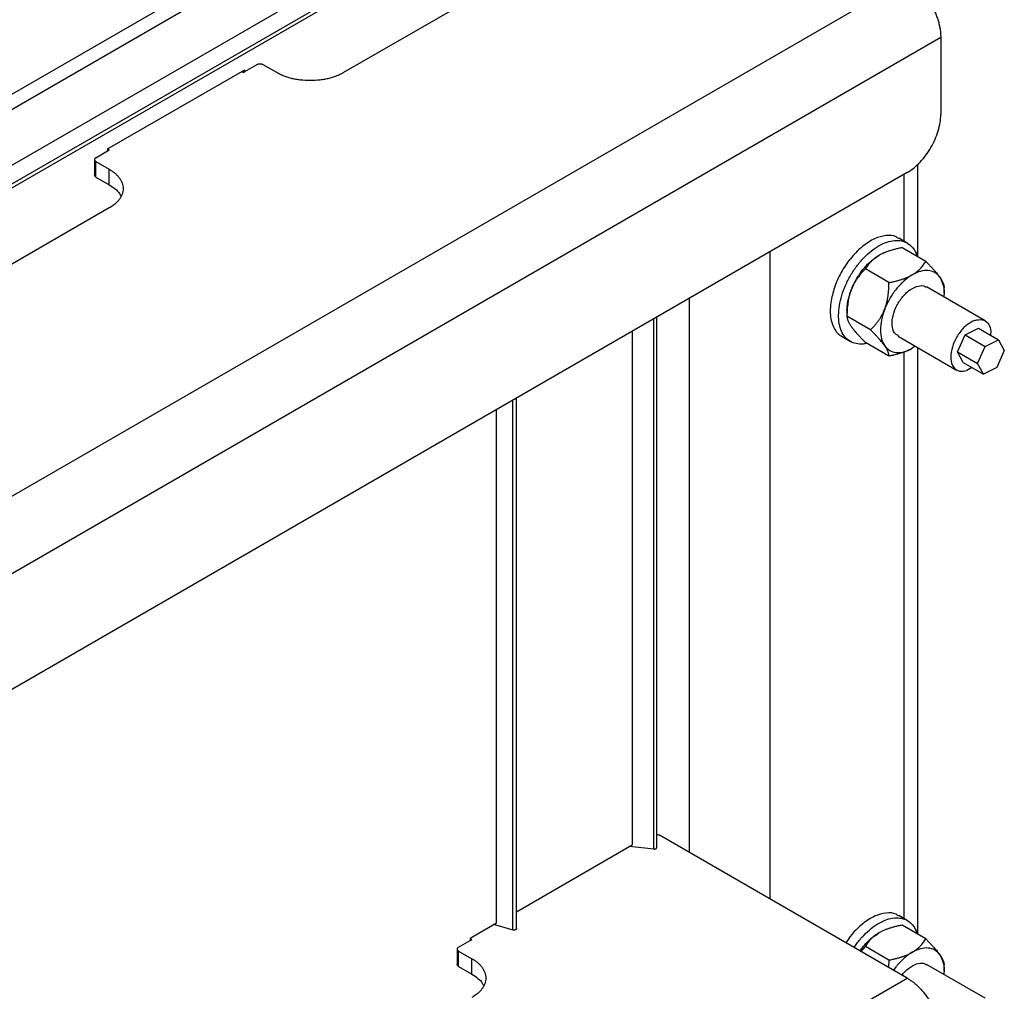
# Model space of a CAD drawing. Header units: millimetres. Extents: x -3787 to 418, y -511 to 3927.
# Tile 57 of 87: x -3046 to -2839, y 2837 to 3042. Entities that reach past the tile are written whole.
import ezdxf

# ---------------------------------------------------------------- set-up
doc = ezdxf.new("R2010")
doc.units = ezdxf.units.MM

msp = doc.modelspace()

# ---------------------------------------------------------------- linework, layer by layer
at = {"color": 7, "linetype": 'Continuous', "lineweight": 25}
for p, q in [((-3177.6, 2951.39), (-2924.11, 3097.73)), ((-2921.28, 3096.09), (-3175.55, 2949.3)), ((-3175.72, 2937.47), (-2917.11, 3086.77)), ((-3175.72, 2932.66), (-2915.4, 3082.95)), ((-3508.18, 2675.64), (-2859.05, 3050.37)), ((-2950.98, 3046.29), (-2978.08, 3030.64)), ((-3501.1, 2663.39), (-2851.98, 3038.12)), ((-2851.98, 3038.12), (-2851.98, 3021.79)), ((-2998.94, 3030.85), (-2996.47, 3032.27)), ((-2992.22, 3030.64), (-2995.05, 3032.27)), ((-3027.93, 3014.52), (-2998.94, 3031.25)), ((-2999.29, 3030.64), (-2999.65, 3030.84)), ((-2999.29, 3030.64), (-2998.94, 3030.85)), ((-2998.94, 3030.85), (-2998.94, 3031.25)), ((-3030.41, 3012.68), (-3027.93, 3014.11)), ((-3027.58, 3014.31), (-3027.93, 3014.52)), ((-3027.93, 3014.52), (-3027.93, 3014.11)), ((-3027.93, 3014.11), (-3027.58, 3014.31)), ((-3030.7, 3012.27), (-3030.7, 3009.01)), ((-3030.41, 3011.86), (-3027.58, 3010.23)), ((-3030.41, 3008.6), (-3030.41, 3011.86)), ((-2856.83, 2991.75), (-2856.83, 3011.28)), ((-2859.05, 3009.54), (-3494.03, 2642.98)), ((-3027.58, 3006.96), (-3027.58, 3010.23)), ((-3030.41, 3008.6), (-3027.58, 3006.96)), ((-3027.58, 3002.07), (-3054.68, 2986.42)), ((-2859.06, 2994.66), (-2860.83, 2995.68)), ((-2888.04, 2992.81), (-2888.04, 2856.17)), ((-2855.15, 2990.78), (-2860.14, 2993.66)), ((-2862.91, 2986.3), (-2867.9, 2989.18)), ((-2842.62, 2978.24), (-2854.99, 2985.38)), ((-2851.27, 2984.06), (-2851.27, 2985.26)), ((-2905.01, 2865.96), (-2905.01, 2983.01)), ((-2871.78, 2980.39), (-2871.78, 2979.19)), ((-2911.97, 2866.96), (-2911.97, 2978.99)), ((-2866.79, 2976.31), (-2871.78, 2979.19)), ((-2917.13, 2976.01), (-2917.13, 2867.54)), ((-2846.84, 2975.28), (-2844.02, 2976.66)), ((-2844.02, 2976.66), (-2839.78, 2974.21)), ((-2872.83, 2974.89), (-2871.06, 2973.87)), ((-2862.91, 2970.79), (-2867.9, 2973.67)), ((-2860.99, 2974.99), (-2848.62, 2967.84)), ((-2848.44, 2971.66), (-2846.84, 2975.28)), ((-2846.84, 2975.28), (-2842.6, 2972.83)), ((-2842.6, 2972.83), (-2839.78, 2974.21)), ((-2839.78, 2974.21), (-2838.55, 2971.97)), ((-2857.36, 2972.89), (-2857.99, 2972.43)), ((-2856.83, 2848.69), (-2856.83, 2972.59)), ((-2848.44, 2971.66), (-2844.19, 2969.21)), ((-2847.21, 2969.42), (-2848.44, 2971.66)), ((-2844.19, 2969.21), (-2842.6, 2972.83)), ((-2838.55, 2971.97), (-2840.15, 2968.35)), ((-2847.21, 2969.42), (-2842.97, 2966.97)), ((-2845.38, 2968.37), (-2846.48, 2967.75)), ((-2842.97, 2966.97), (-2844.19, 2969.21)), ((-2840.15, 2968.35), (-2842.97, 2966.97)), ((-2941.6, 2849.86), (-2941.6, 2961.89)), ((-2945.77, 2851.01), (-2945.77, 2959.48)), ((-2859.05, 2839.43), (-2911.38, 2869.64)), ((-2941.6, 2853.41), (-2917.13, 2867.54)), ((-2912.56, 2866.68), (-2917.74, 2867.19)), ((-2945.77, 2851.01), (-2951.33, 2847.8)), ((-2859.06, 2851.6), (-2860.83, 2852.62)), ((-2946.24, 2850.74), (-2942.33, 2849.6)), ((-2855.15, 2847.72), (-2860.14, 2850.6)), ((-2953.8, 2845.96), (-2951.33, 2847.39)), ((-2951.33, 2847.8), (-2951.33, 2847.39)), ((-2951.33, 2847.39), (-2950.98, 2847.6)), ((-2951.31, 2847.79), (-2950.98, 2847.6)), ((-2954.1, 2845.56), (-2954.1, 2842.29)), ((-2953.8, 2845.15), (-2950.98, 2843.51)), ((-2953.8, 2841.88), (-2953.8, 2845.15)), ((-2868.8, 2845.06), (-2867.9, 2846.13)), ((-2862.91, 2843.24), (-2867.9, 2846.13)), ((-2950.98, 2840.25), (-2950.98, 2843.51)), ((-2862.91, 2843.24), (-2863.01, 2841.72)), ((-2953.8, 2841.88), (-2950.98, 2840.25)), ((-2861.91, 2841.08), (-2861.35, 2841.9)), ((-2842.62, 2835.18), (-2854.99, 2842.32)), ((-2851.27, 2841), (-2851.27, 2842.21)), ((-3508.18, 2464.7), (-2859.05, 2839.43))]:
    msp.add_line(p, q, dxfattribs=at)
at = {"color": 8, "linetype": 'Continuous', "lineweight": 25}
for p, q in [((-3175.72, 2933.5), (-2915.54, 3083.7)), ((-2859.76, 3009.14), (-2859.76, 2995.06)), ((-2912.56, 2866.68), (-2912.56, 2978.66)), ((-2859.76, 2971.67), (-2859.76, 2852)), ((-2942.33, 2849.6), (-2942.33, 2961.47))]:
    msp.add_line(p, q, dxfattribs=at)
at = {"color": 7, "linetype": 'Continuous', "lineweight": 25}
for points, knots in [([(-2859.05, 3050.37), (-2858.98, 3050.33), (-2858.84, 3050.24), (-2858.62, 3050.11), (-2858.41, 3049.96), (-2858.19, 3049.81), (-2857.98, 3049.66), (-2857.61, 3049.37), (-2857.09, 3048.94), (-2856.44, 3048.3), (-2855.79, 3047.59), (-2854.96, 3046.55), (-2854.02, 3045.11), (-2853.25, 3043.58), (-2852.76, 3042.34), (-2852.47, 3041.43), (-2852.24, 3040.54), (-2852.11, 3039.78), (-2852.03, 3039.15), (-2851.99, 3038.63), (-2851.98, 3038.29), (-2851.98, 3038.12)], [0, 0, 0, 0, 0.019453, 0.038872, 0.058275, 0.077679, 0.097104, 0.116567, 0.178313, 0.240094, 0.304415, 0.368769, 0.500007, 0.631244, 0.695565, 0.75992, 0.821667, 0.883447, 0.922314, 0.961117, 1, 1, 1, 1]), ([(-2995.05, 3032.27), (-2995.07, 3032.29), (-2995.12, 3032.31), (-2995.2, 3032.34), (-2995.28, 3032.37), (-2995.39, 3032.41), (-2995.55, 3032.43), (-2995.76, 3032.45), (-2995.96, 3032.43), (-2996.15, 3032.4), (-2996.33, 3032.35), (-2996.42, 3032.3), (-2996.47, 3032.27)], [0, 0, 0, 0, 0.060259, 0.1200207, 0.1798243, 0.2402078, 0.3699983, 0.5001303, 0.629921, 0.7600531, 0.8799433, 1, 1, 1, 1]), ([(-2978.08, 3030.64), (-2978.15, 3030.6), (-2978.3, 3030.52), (-2978.52, 3030.4), (-2978.76, 3030.28), (-2978.99, 3030.17), (-2979.24, 3030.07), (-2979.67, 3029.89), (-2980.3, 3029.66), (-2981.19, 3029.41), (-2982.12, 3029.21), (-2983.44, 3029.01), (-2985.15, 3028.91), (-2986.87, 3029.01), (-2988.18, 3029.21), (-2989.12, 3029.41), (-2990, 3029.66), (-2990.73, 3029.92), (-2991.31, 3030.17), (-2991.78, 3030.4), (-2992.08, 3030.56), (-2992.22, 3030.64)], [0, 0, 0, 0, 0.019453, 0.038872, 0.058275, 0.077679, 0.097104, 0.116567, 0.178313, 0.240094, 0.304415, 0.368769, 0.500007, 0.631244, 0.695565, 0.75992, 0.821667, 0.883447, 0.922314, 0.961117, 1, 1, 1, 1]), ([(-2859.05, 3009.54), (-2858.13, 3010.08), (-2857.2, 3010.83), (-2855.49, 3012.63), (-2854.71, 3013.69), (-2853.4, 3015.96), (-2852.87, 3017.16), (-2852.16, 3019.55), (-2851.98, 3020.72), (-2851.98, 3021.79)], [0, 0, 0, 0, 0.25, 0.25, 0.5, 0.5, 0.75, 0.75, 1, 1, 1, 1]), ([(-3030.41, 3012.68), (-3030.43, 3012.67), (-3030.47, 3012.64), (-3030.53, 3012.6), (-3030.58, 3012.55), (-3030.63, 3012.48), (-3030.69, 3012.39), (-3030.71, 3012.27), (-3030.69, 3012.15), (-3030.63, 3012.04), (-3030.53, 3011.94), (-3030.45, 3011.89), (-3030.41, 3011.86)], [0, 0, 0, 0, 0.060259, 0.1200207, 0.1798243, 0.2402078, 0.3699983, 0.5001303, 0.629921, 0.7600531, 0.8799433, 1, 1, 1, 1]), ([(-3027.58, 3010.23), (-3027.51, 3010.19), (-3027.36, 3010.1), (-3027.16, 3009.97), (-3026.96, 3009.84), (-3026.77, 3009.7), (-3026.59, 3009.56), (-3026.28, 3009.32), (-3025.89, 3008.95), (-3025.45, 3008.44), (-3025.1, 3007.9), (-3024.76, 3007.14), (-3024.58, 3006.15), (-3024.76, 3005.16), (-3025.1, 3004.4), (-3025.45, 3003.86), (-3025.89, 3003.35), (-3026.33, 3002.93), (-3026.77, 3002.59), (-3027.15, 3002.32), (-3027.44, 3002.15), (-3027.58, 3002.07)], [0, 0, 0, 0, 0.019453, 0.038872, 0.058275, 0.077679, 0.097104, 0.116567, 0.178313, 0.240094, 0.304415, 0.368769, 0.500007, 0.631244, 0.695565, 0.75992, 0.821667, 0.883447, 0.922314, 0.961117, 1, 1, 1, 1]), ([(-3027.58, 3006.96), (-3027.15, 3006.68), (-3026.28, 3006.12), (-3025.46, 3005.27), (-3025.2, 3004.71), (-3025.11, 3004.52)], [0, 0, 0, 0, 0.394949, 0.789897, 1, 1, 1, 1]), ([(-2860.89, 2995.58), (-2861.06, 2995.72), (-2861.77, 2996.28), (-2863.52, 2996.34), (-2865.94, 2995.7), (-2868.46, 2994.1), (-2870.84, 2991.77), (-2872.87, 2988.87), (-2874.42, 2985.66), (-2874.9, 2983.54), (-2875.14, 2982.48)], [0, 0, 0, 0, 0.043689, 0.180305, 0.316921, 0.453537, 0.590152, 0.726768, 0.863384, 1, 1, 1, 1]), ([(-2873.37, 2981.46), (-2873.23, 2982.16), (-2872.94, 2983.57), (-2872.12, 2985.73), (-2871.05, 2987.83), (-2869.75, 2989.8), (-2868.27, 2991.55), (-2866.66, 2993.03), (-2865, 2994.17), (-2863.33, 2994.92), (-2861.73, 2995.27), (-2860.26, 2995.19), (-2858.97, 2994.7), (-2857.94, 2993.79), (-2857.27, 2992.82), (-2857.07, 2992.07), (-2857.01, 2991.85)], [0, 0, 0, 0, 0.074608, 0.149216, 0.223824, 0.298431, 0.373039, 0.447647, 0.522255, 0.596863, 0.671471, 0.746078, 0.820686, 0.895294, 0.969902, 1, 1, 1, 1]), ([(-2860.14, 2993.66), (-2860.28, 2993.64), (-2860.55, 2993.58), (-2860.95, 2993.5), (-2861.34, 2993.41), (-2861.72, 2993.31), (-2862.08, 2993.22), (-2862.44, 2993.11), (-2862.88, 2992.98), (-2863.4, 2992.8), (-2863.93, 2992.59), (-2864.36, 2992.39), (-2864.72, 2992.21), (-2864.95, 2992.09), (-2865.06, 2992.02)], [0, 0, 0, 0, 0.075954, 0.15025, 0.223017, 0.294394, 0.364535, 0.433606, 0.501788, 0.62778, 0.751437, 0.834899, 0.917554, 1, 1, 1, 1]), ([(-2870.88, 2984.79), (-2870.84, 2984.88), (-2870.77, 2985.06), (-2870.65, 2985.34), (-2870.53, 2985.62), (-2870.4, 2985.89), (-2870.27, 2986.16), (-2870.13, 2986.44), (-2869.98, 2986.7), (-2869.68, 2987.25), (-2869.18, 2988.05), (-2868.43, 2989.06), (-2867.63, 2989.98), (-2866.92, 2990.66), (-2866.35, 2991.14), (-2865.92, 2991.47), (-2865.49, 2991.76), (-2865.21, 2991.94), (-2865.06, 2992.02)], [0, 0, 0, 0, 0.030823, 0.061552, 0.092219, 0.122855, 0.153494, 0.184165, 0.214902, 0.245736, 0.37285, 0.500016, 0.62713, 0.754295, 0.81584, 0.877135, 0.938436, 1, 1, 1, 1]), ([(-2865.06, 2992.02), (-2865.13, 2991.98), (-2865.26, 2991.9), (-2865.46, 2991.78), (-2865.65, 2991.65), (-2865.83, 2991.52), (-2866.09, 2991.33), (-2866.41, 2991.05), (-2866.77, 2990.71), (-2867.1, 2990.35), (-2867.39, 2989.98), (-2867.66, 2989.59), (-2867.82, 2989.32), (-2867.9, 2989.18)], [0, 0, 0, 0, 0.050324, 0.100597, 0.150956, 0.201537, 0.252473, 0.375657, 0.501384, 0.62054, 0.742805, 0.869044, 1, 1, 1, 1]), ([(-2857.99, 2987.94), (-2857.93, 2987.98), (-2857.79, 2988.06), (-2857.61, 2988.18), (-2857.42, 2988.3), (-2857.24, 2988.43), (-2856.98, 2988.62), (-2856.65, 2988.9), (-2856.28, 2989.26), (-2855.96, 2989.62), (-2855.66, 2989.99), (-2855.39, 2990.38), (-2855.23, 2990.64), (-2855.15, 2990.78)], [0, 0, 0, 0, 0.048847, 0.097698, 0.146681, 0.195921, 0.245541, 0.372283, 0.501379, 0.620543, 0.742811, 0.869049, 1, 1, 1, 1]), ([(-2855.15, 2990.78), (-2855.06, 2990.69), (-2854.88, 2990.51), (-2854.62, 2990.24), (-2854.37, 2989.98), (-2854.13, 2989.73), (-2853.89, 2989.48), (-2853.67, 2989.24), (-2853.4, 2988.94), (-2853.08, 2988.58), (-2852.77, 2988.21), (-2852.53, 2987.91), (-2852.34, 2987.66), (-2852.23, 2987.5), (-2852.17, 2987.42)], [0, 0, 0, 0, 0.075767, 0.149883, 0.222476, 0.293685, 0.363661, 0.432569, 0.50059, 0.629173, 0.755436, 0.837586, 0.918917, 1, 1, 1, 1]), ([(-2867.9, 2989.18), (-2867.99, 2989.09), (-2868.17, 2988.91), (-2868.44, 2988.63), (-2868.69, 2988.35), (-2868.93, 2988.06), (-2869.16, 2987.77), (-2869.38, 2987.48), (-2869.66, 2987.1), (-2869.97, 2986.63), (-2870.27, 2986.1), (-2870.51, 2985.63), (-2870.71, 2985.21), (-2870.82, 2984.93), (-2870.88, 2984.79)], [0, 0, 0, 0, 0.075954, 0.15025, 0.223017, 0.294394, 0.364535, 0.433606, 0.501788, 0.62778, 0.751437, 0.834899, 0.917554, 1, 1, 1, 1]), ([(-2852.17, 2987.42), (-2852.47, 2987.84), (-2852.83, 2988.17), (-2853.66, 2988.65), (-2854.12, 2988.8), (-2855.14, 2988.89), (-2855.69, 2988.83), (-2856.82, 2988.53), (-2857.4, 2988.28), (-2857.99, 2987.94)], [0, 0, 0, 0, 0.25, 0.25, 0.5, 0.5, 0.75, 0.75, 1, 1, 1, 1]), ([(-2863.81, 2980.7), (-2863.78, 2980.79), (-2863.71, 2980.96), (-2863.62, 2981.22), (-2863.54, 2981.48), (-2863.46, 2981.75), (-2863.35, 2982.16), (-2863.22, 2982.73), (-2863.1, 2983.44), (-2863.01, 2984.14), (-2862.95, 2984.84), (-2862.91, 2985.56), (-2862.91, 2986.05), (-2862.91, 2986.3)], [0, 0, 0, 0, 0.0488465, 0.0976979, 0.146681, 0.1959209, 0.2455409, 0.3722826, 0.5013791, 0.6205427, 0.7428114, 0.8690492, 1, 1, 1, 1]), ([(-2862.91, 2986.3), (-2862.77, 2986.33), (-2862.5, 2986.38), (-2862.1, 2986.47), (-2861.71, 2986.56), (-2861.34, 2986.65), (-2860.97, 2986.75), (-2860.62, 2986.85), (-2860.17, 2986.99), (-2859.64, 2987.17), (-2859.11, 2987.38), (-2858.68, 2987.58), (-2858.32, 2987.75), (-2858.1, 2987.88), (-2857.99, 2987.94)], [0, 0, 0, 0, 0.075958, 0.150258, 0.223026, 0.294404, 0.364543, 0.433612, 0.50179, 0.630049, 0.756002, 0.837959, 0.919102, 1, 1, 1, 1]), ([(-2857.99, 2987.94), (-2858.58, 2987.6), (-2859.16, 2987.18), (-2860.3, 2986.17), (-2860.84, 2985.59), (-2861.35, 2984.96)], [0, 0, 0, 0, 0.5, 0.5, 1, 1, 1, 1]), ([(-2852.17, 2987.42), (-2851.92, 2986.95), (-2851.43, 2986.02), (-2851.2, 2984.53), (-2851.32, 2983.54), (-2851.36, 2983.28)], [0, 0, 0, 0, 0.422944, 0.845888, 1, 1, 1, 1]), ([(-2852.17, 2987.42), (-2852.14, 2987.37), (-2852.08, 2987.28), (-2851.99, 2987.15), (-2851.9, 2987.01), (-2851.82, 2986.89), (-2851.71, 2986.69), (-2851.58, 2986.45), (-2851.46, 2986.17), (-2851.37, 2985.92), (-2851.32, 2985.69), (-2851.28, 2985.47), (-2851.28, 2985.33), (-2851.27, 2985.26)], [0, 0, 0, 0, 0.04868, 0.097365, 0.14618, 0.195249, 0.244695, 0.370973, 0.499581, 0.619161, 0.74186, 0.868556, 1, 1, 1, 1]), ([(-2870.88, 2984.79), (-2870.91, 2984.7), (-2870.98, 2984.52), (-2871.07, 2984.25), (-2871.16, 2983.98), (-2871.24, 2983.71), (-2871.35, 2983.3), (-2871.47, 2982.74), (-2871.59, 2982.05), (-2871.68, 2981.35), (-2871.74, 2980.65), (-2871.77, 2979.93), (-2871.78, 2979.44), (-2871.78, 2979.19)], [0, 0, 0, 0, 0.050324, 0.100597, 0.150956, 0.201537, 0.252473, 0.375657, 0.501384, 0.62054, 0.742805, 0.869044, 1, 1, 1, 1]), ([(-2871.78, 2980.39), (-2871.78, 2980.47), (-2871.78, 2980.65), (-2871.77, 2980.91), (-2871.75, 2981.18), (-2871.72, 2981.45), (-2871.69, 2981.73), (-2871.65, 2982), (-2871.6, 2982.28), (-2871.53, 2982.65), (-2871.42, 2983.12), (-2871.27, 2983.67), (-2871.09, 2984.23), (-2870.95, 2984.6), (-2870.88, 2984.79)], [0, 0, 0, 0, 0.063819, 0.127432, 0.19091, 0.254323, 0.317742, 0.381239, 0.444884, 0.508748, 0.631798, 0.754349, 0.876912, 1, 1, 1, 1]), ([(-2861.35, 2984.96), (-2861.86, 2984.33), (-2862.33, 2983.64), (-2863.16, 2982.21), (-2863.52, 2981.46), (-2863.81, 2980.7)], [0, 0, 0, 0, 0.5, 0.5, 1, 1, 1, 1]), ([(-2860.93, 2975.09), (-2861.15, 2975.19), (-2861.77, 2975.48), (-2862.25, 2976.8), (-2862.26, 2978.73), (-2861.59, 2980.93), (-2860.38, 2982.99), (-2858.8, 2984.69), (-2857.69, 2985.21), (-2857.13, 2985.48)], [0, 0, 0, 0, 0.079781, 0.233151, 0.386521, 0.539891, 0.69326, 0.84663, 1, 1, 1, 1]), ([(-2857.13, 2985.48), (-2856.58, 2985.62), (-2855.77, 2985.82), (-2855.23, 2985.41), (-2855.05, 2985.28)], [0, 0, 0, 0, 0.675761, 1, 1, 1, 1]), ([(-2875.14, 2982.48), (-2875.21, 2981.88), (-2875.36, 2980.67), (-2875.27, 2979.03), (-2874.94, 2977.57), (-2874.37, 2976.34), (-2873.66, 2975.43), (-2873.06, 2975.07), (-2872.81, 2974.92)], [0, 0, 0, 0, 0.174305, 0.34861, 0.522915, 0.69722, 0.871524, 1, 1, 1, 1]), ([(-2867.6, 2973.5), (-2867.86, 2973.43), (-2868.65, 2973.23), (-2869.86, 2973.35), (-2871.15, 2973.83), (-2872.2, 2974.73), (-2872.98, 2975.99), (-2873.45, 2977.58), (-2873.62, 2979.41), (-2873.45, 2980.77), (-2873.37, 2981.46)], [0, 0, 0, 0, 0.064384, 0.198043, 0.331703, 0.465362, 0.599022, 0.732681, 0.866341, 1, 1, 1, 1]), ([(-2866.79, 2976.31), (-2866.7, 2976.4), (-2866.51, 2976.58), (-2866.25, 2976.86), (-2866, 2977.14), (-2865.76, 2977.43), (-2865.53, 2977.72), (-2865.3, 2978.01), (-2865.03, 2978.39), (-2864.71, 2978.87), (-2864.41, 2979.4), (-2864.17, 2979.87), (-2863.98, 2980.28), (-2863.86, 2980.56), (-2863.81, 2980.7)], [0, 0, 0, 0, 0.075958, 0.150258, 0.223026, 0.294404, 0.364543, 0.433612, 0.50179, 0.630049, 0.756002, 0.837959, 0.919102, 1, 1, 1, 1]), ([(-2863.81, 2980.7), (-2864.1, 2979.95), (-2864.33, 2979.19), (-2864.63, 2977.7), (-2864.71, 2976.98), (-2864.71, 2975.63), (-2864.63, 2975), (-2864.33, 2973.86), (-2864.1, 2973.36), (-2863.81, 2972.95)], [0, 0, 0, 0, 0.25, 0.25, 0.5, 0.5, 0.75, 0.75, 1, 1, 1, 1]), ([(-2871.78, 2979.19), (-2871.78, 2979.15), (-2871.78, 2979.07), (-2871.77, 2978.95), (-2871.75, 2978.82), (-2871.72, 2978.7), (-2871.68, 2978.56), (-2871.64, 2978.42), (-2871.57, 2978.24), (-2871.47, 2978.01), (-2871.33, 2977.74), (-2871.18, 2977.49), (-2871.04, 2977.27), (-2870.93, 2977.11), (-2870.88, 2977.03)], [0, 0, 0, 0, 0.075762, 0.149875, 0.222467, 0.293675, 0.363652, 0.432563, 0.500587, 0.626397, 0.749823, 0.833812, 0.917, 1, 1, 1, 1]), ([(-2844.76, 2978.33), (-2845.3, 2978.15), (-2845.87, 2977.83), (-2846.96, 2976.96), (-2847.48, 2976.41), (-2848.41, 2975.17), (-2848.81, 2974.48), (-2849.44, 2973.06), (-2849.66, 2972.33), (-2849.88, 2970.94), (-2849.89, 2970.29), (-2849.68, 2969.15), (-2849.47, 2968.66), (-2848.86, 2967.94), (-2848.46, 2967.71), (-2847.54, 2967.52), (-2847.02, 2967.56), (-2846.48, 2967.75)], [0, 0, 0, 0, 0.125, 0.125, 0.25, 0.25, 0.375, 0.375, 0.5, 0.5, 0.625, 0.625, 0.75, 0.75, 0.875, 0.875, 1, 1, 1, 1]), ([(-2844.76, 2978.33), (-2844.22, 2978.44), (-2843.16, 2978.65), (-2842, 2977.88), (-2841.37, 2976.67), (-2841.43, 2975.59), (-2841.46, 2975.18)], [0, 0, 0, 0, 0.276408, 0.552815, 0.829223, 1, 1, 1, 1]), ([(-2870.88, 2977.03), (-2870.84, 2976.98), (-2870.78, 2976.88), (-2870.67, 2976.73), (-2870.55, 2976.58), (-2870.43, 2976.42), (-2870.24, 2976.19), (-2869.96, 2975.86), (-2869.6, 2975.45), (-2869.21, 2975.03), (-2868.81, 2974.59), (-2868.37, 2974.14), (-2868.06, 2973.83), (-2867.9, 2973.67)], [0, 0, 0, 0, 0.050022, 0.099993, 0.15005, 0.200324, 0.250946, 0.374002, 0.499586, 0.619158, 0.741854, 0.86855, 1, 1, 1, 1]), ([(-2863.81, 2972.95), (-2863.84, 2972.99), (-2863.91, 2973.09), (-2864.02, 2973.23), (-2864.13, 2973.38), (-2864.25, 2973.53), (-2864.44, 2973.77), (-2864.71, 2974.1), (-2865.08, 2974.52), (-2865.47, 2974.95), (-2865.88, 2975.38), (-2866.32, 2975.84), (-2866.63, 2976.15), (-2866.79, 2976.31)], [0, 0, 0, 0, 0.0486664, 0.0973376, 0.1461389, 0.1951942, 0.2446253, 0.3708653, 0.4994335, 0.6190473, 0.7417825, 0.8685154, 1, 1, 1, 1]), ([(-2863.81, 2972.95), (-2863.52, 2972.53), (-2863.16, 2972.2), (-2862.33, 2971.72), (-2861.86, 2971.57), (-2860.84, 2971.48), (-2860.3, 2971.54), (-2859.16, 2971.84), (-2858.58, 2972.09), (-2857.99, 2972.43)], [0, 0, 0, 0, 0.25, 0.25, 0.5, 0.5, 0.75, 0.75, 1, 1, 1, 1]), ([(-2862.91, 2970.79), (-2862.91, 2970.83), (-2862.91, 2970.9), (-2862.92, 2971.03), (-2862.94, 2971.15), (-2862.97, 2971.28), (-2863, 2971.41), (-2863.05, 2971.55), (-2863.11, 2971.73), (-2863.22, 2971.97), (-2863.36, 2972.25), (-2863.51, 2972.5), (-2863.65, 2972.72), (-2863.75, 2972.87), (-2863.81, 2972.95)], [0, 0, 0, 0, 0.075743, 0.1498371, 0.2224085, 0.2935961, 0.3635519, 0.4324411, 0.500442, 0.6290656, 0.7553666, 0.8375402, 0.9188936, 1, 1, 1, 1]), ([(-2857.99, 2972.43), (-2858.06, 2972.39), (-2858.19, 2972.31), (-2858.4, 2972.2), (-2858.61, 2972.1), (-2858.83, 2972), (-2859.17, 2971.84), (-2859.65, 2971.65), (-2860.27, 2971.44), (-2860.9, 2971.25), (-2861.53, 2971.08), (-2862.21, 2970.93), (-2862.67, 2970.83), (-2862.91, 2970.79)], [0, 0, 0, 0, 0.048847, 0.097698, 0.146681, 0.195921, 0.245541, 0.372283, 0.501379, 0.620543, 0.742811, 0.869049, 1, 1, 1, 1]), ([(-2911.97, 2869.79), (-2911.88, 2869.79), (-2911.65, 2869.77), (-2911.48, 2869.69), (-2911.38, 2869.64)], [0, 0, 0, 0, 0.415104, 1, 1, 1, 1]), ([(-2912.56, 2866.68), (-2912.51, 2866.68), (-2912.42, 2866.67), (-2912.28, 2866.69), (-2912.16, 2866.73), (-2912.07, 2866.79), (-2912, 2866.86), (-2911.97, 2866.92), (-2911.98, 2866.96), (-2911.98, 2866.96)], [0, 0, 0, 0, 0.1584746, 0.3169493, 0.4754239, 0.6338986, 0.7923732, 0.9508479, 1, 1, 1, 1]), ([(-2860.89, 2852.53), (-2861.06, 2852.66), (-2861.77, 2853.22), (-2863.52, 2853.28), (-2865.94, 2852.64), (-2868.45, 2851.03), (-2870.56, 2849.05), (-2871.6, 2847.49), (-2871.99, 2846.9)], [0, 0, 0, 0, 0.064984, 0.268191, 0.471397, 0.674604, 0.87781, 1, 1, 1, 1]), ([(-2870.26, 2845.9), (-2870.08, 2846.17), (-2869.48, 2847.1), (-2868.26, 2848.49), (-2866.66, 2849.97), (-2864.99, 2851.11), (-2863.33, 2851.86), (-2861.73, 2852.21), (-2860.26, 2852.13), (-2858.97, 2851.64), (-2857.94, 2850.73), (-2857.27, 2849.76), (-2857.07, 2849.01), (-2857.01, 2848.79)], [0, 0, 0, 0, 0.0421374, 0.1440007, 0.2458639, 0.3477272, 0.4495904, 0.5514537, 0.6533169, 0.7551802, 0.8570434, 0.9589067, 1, 1, 1, 1]), ([(-2941.61, 2849.91), (-2941.61, 2849.9), (-2941.6, 2849.87), (-2941.6, 2849.83), (-2941.61, 2849.79), (-2941.64, 2849.74), (-2941.7, 2849.68), (-2941.8, 2849.63), (-2941.92, 2849.59), (-2942.06, 2849.57), (-2942.2, 2849.57), (-2942.28, 2849.59), (-2942.33, 2849.6)], [0, 0, 0, 0, 0.063131, 0.125102, 0.187132, 0.250439, 0.375126, 0.500289, 0.624977, 0.75014, 0.874952, 1, 1, 1, 1]), ([(-2868.98, 2845.16), (-2868.8, 2845.44), (-2868.16, 2846.41), (-2866.81, 2847.79), (-2865.64, 2848.57), (-2865.06, 2848.97)], [0, 0, 0, 0, 0.16807, 0.584035, 1, 1, 1, 1]), ([(-2865.06, 2848.97), (-2865.13, 2848.93), (-2865.26, 2848.85), (-2865.46, 2848.72), (-2865.65, 2848.6), (-2865.83, 2848.47), (-2866.09, 2848.27), (-2866.41, 2848), (-2866.77, 2847.65), (-2867.1, 2847.29), (-2867.39, 2846.92), (-2867.66, 2846.53), (-2867.82, 2846.26), (-2867.9, 2846.13)], [0, 0, 0, 0, 0.050324, 0.100597, 0.150956, 0.201537, 0.252473, 0.375657, 0.501384, 0.62054, 0.742805, 0.869044, 1, 1, 1, 1]), ([(-2860.14, 2850.6), (-2860.28, 2850.58), (-2860.55, 2850.52), (-2860.95, 2850.44), (-2861.34, 2850.35), (-2861.72, 2850.26), (-2862.08, 2850.16), (-2862.44, 2850.06), (-2862.88, 2849.92), (-2863.4, 2849.74), (-2863.93, 2849.53), (-2864.36, 2849.33), (-2864.72, 2849.16), (-2864.95, 2849.03), (-2865.06, 2848.97)], [0, 0, 0, 0, 0.0759536, 0.1502501, 0.2230168, 0.2943939, 0.3645348, 0.4336062, 0.5017882, 0.6277798, 0.7514368, 0.8348995, 0.9175538, 1, 1, 1, 1]), ([(-2857.99, 2844.88), (-2857.93, 2844.92), (-2857.79, 2845), (-2857.61, 2845.12), (-2857.42, 2845.24), (-2857.24, 2845.37), (-2856.98, 2845.56), (-2856.65, 2845.84), (-2856.28, 2846.2), (-2855.96, 2846.56), (-2855.66, 2846.93), (-2855.39, 2847.32), (-2855.23, 2847.59), (-2855.15, 2847.72)], [0, 0, 0, 0, 0.048847, 0.097698, 0.146681, 0.195921, 0.245541, 0.372283, 0.501379, 0.620543, 0.742811, 0.869049, 1, 1, 1, 1]), ([(-2855.15, 2847.72), (-2855.06, 2847.63), (-2854.88, 2847.45), (-2854.62, 2847.18), (-2854.37, 2846.92), (-2854.13, 2846.67), (-2853.89, 2846.42), (-2853.67, 2846.18), (-2853.4, 2845.88), (-2853.08, 2845.52), (-2852.77, 2845.15), (-2852.53, 2844.85), (-2852.34, 2844.6), (-2852.23, 2844.44), (-2852.17, 2844.36)], [0, 0, 0, 0, 0.075767, 0.149883, 0.222476, 0.293685, 0.363661, 0.432569, 0.50059, 0.629173, 0.755436, 0.837586, 0.918917, 1, 1, 1, 1]), ([(-2953.8, 2845.96), (-2953.83, 2845.95), (-2953.87, 2845.92), (-2953.92, 2845.88), (-2953.97, 2845.83), (-2954.03, 2845.76), (-2954.08, 2845.67), (-2954.1, 2845.55), (-2954.08, 2845.44), (-2954.02, 2845.33), (-2953.93, 2845.23), (-2953.85, 2845.17), (-2953.8, 2845.15)], [0, 0, 0, 0, 0.060259, 0.120021, 0.179824, 0.240208, 0.369998, 0.50013, 0.629921, 0.760053, 0.879943, 1, 1, 1, 1]), ([(-2862.91, 2843.24), (-2862.77, 2843.27), (-2862.5, 2843.32), (-2862.1, 2843.41), (-2861.71, 2843.5), (-2861.34, 2843.59), (-2860.97, 2843.69), (-2860.62, 2843.79), (-2860.17, 2843.93), (-2859.64, 2844.11), (-2859.11, 2844.32), (-2858.68, 2844.52), (-2858.32, 2844.7), (-2858.1, 2844.82), (-2857.99, 2844.88)], [0, 0, 0, 0, 0.075958, 0.150258, 0.223026, 0.294404, 0.364543, 0.433612, 0.50179, 0.630049, 0.756002, 0.837959, 0.919102, 1, 1, 1, 1]), ([(-2857.99, 2844.88), (-2858.58, 2844.54), (-2859.16, 2844.12), (-2860.3, 2843.11), (-2860.84, 2842.54), (-2861.35, 2841.9)], [0, 0, 0, 0, 0.5, 0.5, 1, 1, 1, 1]), ([(-2852.17, 2844.36), (-2852.47, 2844.78), (-2852.83, 2845.11), (-2853.66, 2845.59), (-2854.12, 2845.74), (-2855.14, 2845.83), (-2855.69, 2845.77), (-2856.82, 2845.47), (-2857.4, 2845.22), (-2857.99, 2844.88)], [0, 0, 0, 0, 0.25, 0.25, 0.5, 0.5, 0.75, 0.75, 1, 1, 1, 1]), ([(-2950.98, 2843.51), (-2950.9, 2843.47), (-2950.76, 2843.39), (-2950.56, 2843.26), (-2950.36, 2843.12), (-2950.17, 2842.99), (-2949.98, 2842.85), (-2949.68, 2842.6), (-2949.28, 2842.23), (-2948.85, 2841.72), (-2948.5, 2841.18), (-2948.15, 2840.42), (-2947.97, 2839.43), (-2948.15, 2838.44), (-2948.5, 2837.68), (-2948.85, 2837.14), (-2949.28, 2836.63), (-2949.73, 2836.21), (-2950.16, 2835.87), (-2950.55, 2835.6), (-2950.83, 2835.43), (-2950.98, 2835.35)], [0, 0, 0, 0, 0.019453, 0.038872, 0.058275, 0.077679, 0.097104, 0.116567, 0.178313, 0.240094, 0.304415, 0.368769, 0.500007, 0.631244, 0.695565, 0.75992, 0.821667, 0.883447, 0.922314, 0.961117, 1, 1, 1, 1]), ([(-2857.13, 2842.42), (-2856.58, 2842.56), (-2855.77, 2842.76), (-2855.23, 2842.35), (-2855.05, 2842.22)], [0, 0, 0, 0, 0.675761, 1, 1, 1, 1]), ([(-2852.17, 2844.36), (-2851.92, 2843.9), (-2851.43, 2842.96), (-2851.2, 2841.47), (-2851.32, 2840.49), (-2851.36, 2840.22)], [0, 0, 0, 0, 0.422944, 0.845888, 1, 1, 1, 1]), ([(-2852.17, 2844.36), (-2852.14, 2844.32), (-2852.08, 2844.22), (-2851.99, 2844.09), (-2851.9, 2843.96), (-2851.82, 2843.83), (-2851.71, 2843.64), (-2851.58, 2843.39), (-2851.46, 2843.11), (-2851.37, 2842.86), (-2851.32, 2842.63), (-2851.28, 2842.41), (-2851.28, 2842.27), (-2851.27, 2842.2)], [0, 0, 0, 0, 0.04868, 0.097365, 0.14618, 0.195249, 0.244695, 0.370973, 0.499581, 0.619161, 0.74186, 0.868556, 1, 1, 1, 1]), ([(-2860.14, 2840.06), (-2859.7, 2840.58), (-2858.75, 2841.68), (-2857.69, 2842.16), (-2857.13, 2842.42)], [0, 0, 0, 0, 0.469326, 1, 1, 1, 1]), ([(-2950.98, 2840.25), (-2950.54, 2839.96), (-2949.68, 2839.4), (-2948.86, 2838.55), (-2948.6, 2837.99), (-2948.5, 2837.8)], [0, 0, 0, 0, 0.394949, 0.789897, 1, 1, 1, 1]), ([(-2859.05, 2839.43), (-2858.98, 2839.39), (-2858.84, 2839.3), (-2858.62, 2839.17), (-2858.41, 2839.03), (-2858.19, 2838.87), (-2857.98, 2838.72), (-2857.61, 2838.43), (-2857.09, 2838), (-2856.44, 2837.36), (-2855.79, 2836.65), (-2854.96, 2835.61), (-2854.02, 2834.17), (-2853.25, 2832.64), (-2852.76, 2831.4), (-2852.47, 2830.49), (-2852.24, 2829.6), (-2852.11, 2828.84), (-2852.03, 2828.21), (-2851.99, 2827.69), (-2851.98, 2827.35), (-2851.98, 2827.18)], [0, 0, 0, 0, 0.019453, 0.038872, 0.058275, 0.077679, 0.097104, 0.116567, 0.178313, 0.240094, 0.304415, 0.368769, 0.500007, 0.631244, 0.695565, 0.75992, 0.821667, 0.883447, 0.922314, 0.961117, 1, 1, 1, 1])]:
    msp.add_open_spline(points, degree=3, knots=knots, dxfattribs=at)
for points in [[(-3030.41, 3008.6), (-3030.59, 3008.7), (-3030.7, 3008.85), (-3030.7, 3009.01)], [(-2953.8, 2841.88), (-2953.99, 2841.99), (-2954.1, 2842.14), (-2954.1, 2842.29)]]:
    msp.add_open_spline(points, degree=3, dxfattribs=at)

doc.saveas('drawing.dxf')
